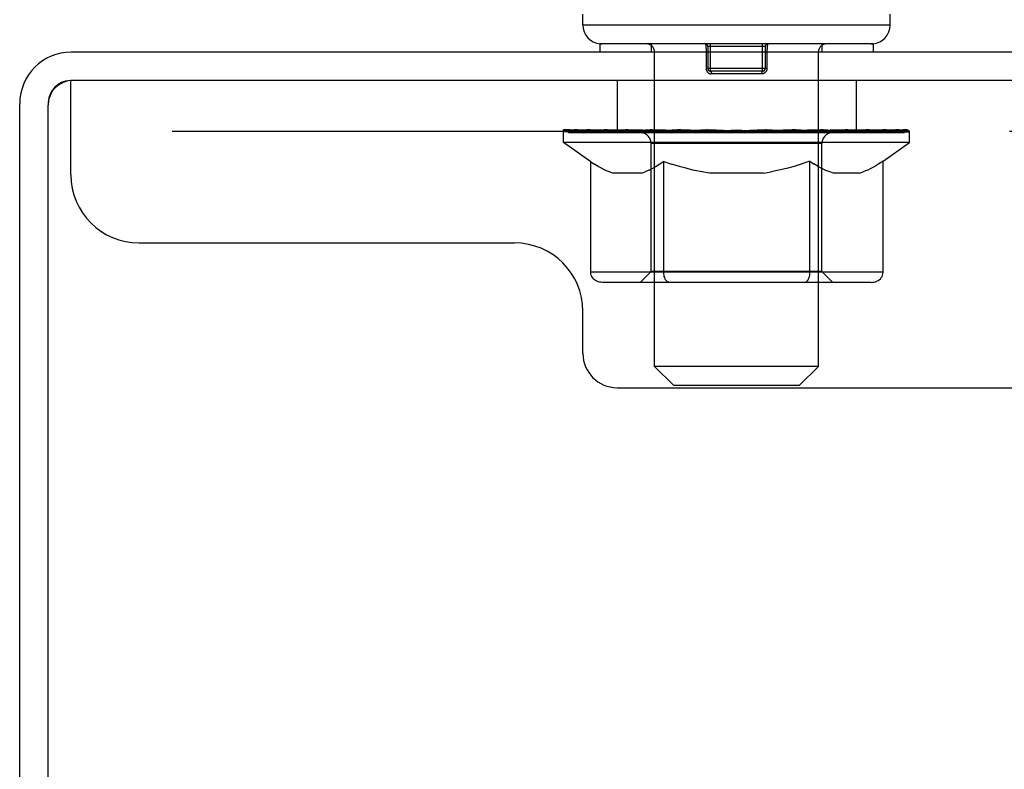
# Model space of a CAD drawing. Header units: inches. Extents: x 0 to 279, y 0 to 180.
# Tile 6 of 41: x 15.34 to 18.94, y 85.24 to 87.99. Entities that reach past the tile are written whole.
import ezdxf

# ---------------------------------------------------------------- set-up
doc = ezdxf.new("R2010")
doc.units = ezdxf.units.IN
doc.header["$LTSCALE"] = 15.327869
doc.header["$MEASUREMENT"] = 0
doc.linetypes.add('HIDDEN', pattern=[0.2, 0.1, -0.1])
doc.layers.get('0').update_dxf_attribs({"linetype": 'CONTINUOUS'})
doc.layers.add('DEFAULT_2', color=8, linetype='HIDDEN')

msp = doc.modelspace()

# ---------------------------------------------------------------- linework, layer by layer
at = {"color": 7, "linetype": 'Continuous'}
for p, q in [((17.3978, 87.9677), (17.3978, 88.0071)), ((18.5228, 87.9677), (18.5228, 88.0071)), ((18.5228, 87.9677), (17.3978, 87.9677)), ((17.4603, 87.8987), (17.4603, 87.8687)), ((18.4603, 87.8987), (17.4603, 87.8987)), ((18.4603, 87.8987), (18.4603, 87.8687))]:
    msp.add_line(p, q, dxfattribs=at)
at = {"color": 3, "linetype": 'Continuous'}
for p, q in [((51.1463, 87.8687), (15.5243, 87.8687)), ((51.1413, 87.7647), (15.5293, 87.7647)), ((15.3353, 84.4519), (15.3353, 87.6797)), ((15.4393, 84.4513), (15.4393, 87.6747))]:
    msp.add_line(p, q, dxfattribs=at)
at = {"color": 7, "linetype": 'Continuous'}
for centre, radius, start, end in [((17.4668, 87.9677), 0.069, 180, 265), ((18.4538, 87.9677), 0.069, 275, 360), ((15.5243, 87.6797), 0.085, 93.758, 176.242)]:
    msp.add_arc(centre, radius, start, end, dxfattribs=at)
at = {"color": 3, "linetype": 'Continuous'}
for centre, radius in [((15.5243, 87.6797), 0.189), ((15.5293, 87.6747), 0.09)]:
    msp.add_arc(centre, radius, 90, 180, dxfattribs=at)
at = {"layer": 'DEFAULT_2', "color": 8, "linetype": 'HIDDEN'}
for p, q in [((17.6478, 87.8987), (17.6478, 87.8687)), ((17.6603, 86.7177), (17.6603, 87.8687)), ((17.849, 87.8702), (17.849, 87.8087)), ((17.8553, 87.8887), (17.8553, 87.8087)), ((18.0653, 87.8887), (17.8553, 87.8887)), ((17.8653, 87.7987), (17.8653, 87.8987)), ((18.0553, 87.7987), (18.0553, 87.8987)), ((18.0653, 87.8887), (18.0653, 87.8087)), ((18.2603, 86.7177), (18.2603, 87.8687)), ((18.2728, 87.8987), (18.2728, 87.8687)), ((18.0716, 87.8087), (17.849, 87.8087)), ((17.8496, 87.8041), (17.8493, 87.8052)), ((17.8511, 87.7996), (17.8506, 87.8007)), ((17.8655, 87.7987), (17.8653, 87.7987)), ((18.0553, 87.7987), (17.8653, 87.7987)), ((15.5228, 87.4197), (15.5228, 87.7647)), ((15.5293, 87.7647), (15.5228, 87.7647)), ((17.5228, 87.7647), (17.5228, 87.5777)), ((18.0523, 87.7887), (17.8684, 87.7887)), ((18.3978, 87.7647), (18.3978, 87.5777)), ((17.3271, 87.537), (17.3271, 87.5837)), ((17.3367, 87.577), (17.3367, 87.5837)), ((17.3653, 87.577), (17.3653, 87.5837)), ((17.4119, 87.577), (17.4119, 87.5837)), ((17.4752, 87.577), (17.4752, 87.5837)), ((17.5314, 87.5737), (17.5314, 87.5794)), ((17.5533, 87.577), (17.5533, 87.5837)), ((17.5876, 87.5737), (17.5876, 87.5809)), ((17.6437, 87.577), (17.6437, 87.5837)), ((17.6612, 87.5737), (17.6612, 87.5821)), ((17.7437, 87.577), (17.7437, 87.5837)), ((17.7498, 87.5737), (17.7498, 87.583)), ((17.8459, 87.5768), (17.9603, 87.5837)), ((17.8504, 87.577), (17.8504, 87.5837)), ((17.8509, 87.5836), (17.8504, 87.5837)), ((17.8509, 87.5771), (17.8509, 87.5835)), ((17.9603, 87.577), (17.9603, 87.5837)), ((17.9603, 87.5837), (18.0748, 87.5768)), ((18.0697, 87.5836), (18.0703, 87.5837)), ((18.0697, 87.5771), (18.0697, 87.5835)), ((18.0703, 87.577), (18.0703, 87.5837)), ((18.1708, 87.5737), (18.1708, 87.583)), ((18.1769, 87.577), (18.1769, 87.5837)), ((18.2595, 87.5737), (18.2595, 87.5821)), ((18.277, 87.577), (18.277, 87.5837)), ((18.333, 87.5737), (18.333, 87.5809)), ((18.3674, 87.577), (18.3674, 87.5837)), ((18.3892, 87.5737), (18.3892, 87.5794)), ((18.4454, 87.577), (18.4454, 87.5837)), ((18.4722, 87.5802), (18.5925, 87.5815)), ((18.4722, 87.5768), (18.4722, 87.5802)), ((18.5087, 87.577), (18.5087, 87.5837)), ((18.5554, 87.577), (18.5554, 87.5837)), ((18.584, 87.577), (18.584, 87.5837)), ((18.5925, 87.5768), (18.5925, 87.5815)), ((51.1478, 87.5777), (15.5228, 87.5777)), ((17.3453, 87.5737), (17.3453, 87.5771)), ((17.3453, 87.5737), (18.5753, 87.5737)), ((17.3542, 87.5737), (17.3542, 87.5771)), ((17.3552, 87.5737), (17.3552, 87.5771)), ((17.3815, 87.5737), (17.3815, 87.5771)), ((17.3834, 87.5737), (17.3834, 87.5771)), ((17.4264, 87.5737), (17.4264, 87.5771)), ((17.4291, 87.5737), (17.4291, 87.5771)), ((17.6334, 87.5768), (17.4321, 87.5768)), ((17.4766, 87.5737), (17.4766, 87.5768)), ((17.4773, 87.5737), (17.4773, 87.5768)), ((17.4803, 87.5737), (17.4803, 87.5768)), ((17.4875, 87.5737), (17.4875, 87.5771)), ((17.4875, 87.5737), (17.4875, 87.5768)), ((17.491, 87.5737), (17.491, 87.5771)), ((17.4943, 87.5737), (17.4943, 87.5777)), ((17.4986, 87.5737), (17.4986, 87.5768)), ((17.5129, 87.5737), (17.5129, 87.5768)), ((17.531, 87.5737), (17.531, 87.5768)), ((17.5518, 87.5737), (17.5518, 87.5768)), ((17.5629, 87.5737), (17.5629, 87.5771)), ((17.5671, 87.5737), (17.5671, 87.5771)), ((17.5764, 87.5737), (17.5764, 87.5768)), ((17.6031, 87.5737), (17.6031, 87.5768)), ((17.6062, 87.5737), (17.6062, 87.5768)), ((17.6334, 87.5737), (17.6334, 87.5768)), ((17.7004, 87.5768), (17.6384, 87.5768)), ((17.6505, 87.5737), (17.6505, 87.5771)), ((17.6552, 87.5737), (17.6552, 87.5771)), ((17.6653, 87.5737), (17.6653, 87.5768)), ((17.6763, 87.5737), (17.6763, 87.5768)), ((17.7004, 87.5737), (17.7004, 87.5768)), ((17.7753, 87.5768), (17.7162, 87.5768)), ((17.7365, 87.5737), (17.7365, 87.5768)), ((17.7474, 87.5737), (17.7474, 87.5771)), ((17.7525, 87.5737), (17.7525, 87.5771)), ((17.76, 87.5737), (17.76, 87.5771)), ((17.7753, 87.5737), (17.7753, 87.5768)), ((17.8558, 87.5768), (17.8013, 87.5768)), ((17.8144, 87.5737), (17.8144, 87.5768)), ((17.8509, 87.5737), (17.8509, 87.5771)), ((17.8548, 87.5737), (17.8548, 87.5773)), ((17.8558, 87.5737), (17.8558, 87.5768)), ((17.8562, 87.5737), (17.8562, 87.5771)), ((17.9395, 87.5768), (17.8913, 87.5768)), ((17.8968, 87.5737), (17.8968, 87.5768)), ((17.9395, 87.5737), (17.9395, 87.5768)), ((17.9578, 87.5771), (17.9576, 87.5771)), ((17.9576, 87.5737), (17.9576, 87.5771)), ((17.9578, 87.5737), (17.9578, 87.5771)), ((17.9629, 87.5737), (17.9629, 87.5771)), ((17.9629, 87.5771), (17.963, 87.5771)), ((17.963, 87.5737), (17.963, 87.5771)), ((17.9811, 87.5737), (17.9811, 87.5768)), ((17.9812, 87.5768), (18.0294, 87.5768)), ((18.0238, 87.5737), (18.0238, 87.5768)), ((18.0645, 87.5737), (18.0645, 87.5771)), ((18.0648, 87.5737), (18.0648, 87.5768)), ((18.0649, 87.5768), (18.1193, 87.5768)), ((18.0659, 87.5737), (18.0659, 87.5773)), ((18.0698, 87.5737), (18.0698, 87.5771)), ((18.1062, 87.5737), (18.1062, 87.5768)), ((18.1453, 87.5737), (18.1453, 87.5768)), ((18.1454, 87.5768), (18.2045, 87.5768)), ((18.1607, 87.5737), (18.1607, 87.5771)), ((18.1681, 87.5737), (18.1681, 87.5771)), ((18.1732, 87.5737), (18.1732, 87.5771)), ((18.1842, 87.5737), (18.1842, 87.5768)), ((18.2202, 87.5737), (18.2202, 87.5768)), ((18.2203, 87.5768), (18.2822, 87.5768)), ((18.2444, 87.5737), (18.2444, 87.5768)), ((18.2553, 87.5737), (18.2553, 87.5768)), ((18.2655, 87.5737), (18.2655, 87.5771)), ((18.2702, 87.5737), (18.2702, 87.5771)), ((18.2872, 87.5737), (18.2872, 87.5768)), ((18.2872, 87.5768), (18.5936, 87.5768)), ((18.3145, 87.5737), (18.3145, 87.5768)), ((18.3175, 87.5737), (18.3175, 87.5768)), ((18.3443, 87.5737), (18.3443, 87.5768)), ((18.3536, 87.5737), (18.3536, 87.5771)), ((18.3577, 87.5737), (18.3577, 87.5771)), ((18.3688, 87.5737), (18.3688, 87.5768)), ((18.3897, 87.5737), (18.3897, 87.5768)), ((18.4078, 87.5737), (18.4078, 87.5768)), ((18.422, 87.5737), (18.422, 87.5768)), ((18.4264, 87.5737), (18.4264, 87.5777)), ((18.4297, 87.5737), (18.4297, 87.5771)), ((18.4331, 87.5737), (18.4331, 87.5768)), ((18.4332, 87.5737), (18.4332, 87.5771)), ((18.4403, 87.5737), (18.4403, 87.5768)), ((18.4433, 87.5737), (18.4433, 87.5768)), ((18.4441, 87.5737), (18.4441, 87.5768)), ((18.4916, 87.5737), (18.4916, 87.5771)), ((18.4943, 87.5737), (18.4943, 87.5771)), ((18.5373, 87.5737), (18.5373, 87.5771)), ((18.5391, 87.5737), (18.5391, 87.5771)), ((18.5655, 87.5737), (18.5655, 87.5771)), ((18.5664, 87.5737), (18.5664, 87.5771)), ((18.5753, 87.5737), (18.5753, 87.5771)), ((18.5936, 87.537), (18.5936, 87.577)), ((17.4264, 87.4674), (17.3271, 87.537)), ((18.5936, 87.537), (17.3271, 87.537)), ((17.6476, 87.0652), (17.6476, 87.5339)), ((18.2731, 87.5339), (17.6476, 87.5339)), ((18.2731, 87.0652), (18.2731, 87.5339)), ((18.4968, 87.4692), (18.5936, 87.537)), ((17.4264, 87.0624), (17.4264, 87.4674)), ((17.4264, 87.4674), (17.4404, 87.458)), ((17.4542, 87.4495), (17.4403, 87.4581)), ((17.4678, 87.4421), (17.454, 87.4497)), ((17.4812, 87.4356), (17.4676, 87.4422)), ((17.4946, 87.43), (17.481, 87.4356)), ((17.6389, 87.4357), (17.6252, 87.43)), ((17.6524, 87.4423), (17.6387, 87.4356)), ((17.6661, 87.4499), (17.6522, 87.4422)), ((17.6799, 87.4584), (17.6659, 87.4498)), ((17.694, 87.4679), (17.6798, 87.4583)), ((17.694, 87.0624), (17.694, 87.4679)), ((17.694, 87.4679), (17.7227, 87.4582)), ((17.7511, 87.4496), (17.7225, 87.4583)), ((17.779, 87.442), (17.7507, 87.4497)), ((17.8065, 87.4355), (17.7785, 87.4422)), ((17.834, 87.4299), (17.8061, 87.4356)), ((18.1153, 87.4357), (18.087, 87.43)), ((18.1433, 87.4425), (18.1149, 87.4357)), ((18.1716, 87.4502), (18.1428, 87.4423)), ((18.2002, 87.459), (18.1711, 87.4501)), ((18.2292, 87.4687), (18.1999, 87.4589)), ((18.2292, 87.0624), (18.2292, 87.4687)), ((18.2292, 87.4687), (18.244, 87.4588)), ((18.2587, 87.4499), (18.2439, 87.4589)), ((18.2731, 87.4422), (18.2585, 87.45)), ((18.2874, 87.4355), (18.2729, 87.4423)), ((18.3016, 87.4299), (18.2872, 87.4356)), ((18.4383, 87.4357), (18.4238, 87.4299)), ((18.4527, 87.4424), (18.4381, 87.4356)), ((18.4672, 87.4503), (18.4525, 87.4423)), ((18.4819, 87.4592), (18.467, 87.4501)), ((18.4968, 87.4692), (18.4817, 87.4591)), ((18.4968, 87.0624), (18.4968, 87.4692)), ((17.5079, 87.4254), (17.4945, 87.4301)), ((17.6118, 87.4254), (17.5079, 87.4254)), ((17.6118, 87.4254), (17.6253, 87.4301)), ((17.8613, 87.4254), (17.8338, 87.43)), ((18.0593, 87.4254), (17.8613, 87.4254)), ((18.0593, 87.4254), (18.0873, 87.4301)), ((18.3157, 87.4254), (18.3015, 87.43)), ((18.4096, 87.4254), (18.3157, 87.4254)), ((18.4096, 87.4254), (18.4239, 87.43)), ((15.7728, 87.1697), (17.1478, 87.1697)), ((18.4968, 87.0624), (17.4264, 87.0624)), ((17.6476, 87.0652), (17.6077, 87.0254)), ((18.2731, 87.0652), (17.6476, 87.0652)), ((18.2731, 87.0652), (18.3129, 87.0254)), ((18.4539, 87.0254), (17.4692, 87.0254)), ((17.7053, 87.0297), (17.703, 87.0322)), ((17.7102, 87.0264), (17.7077, 87.0278)), ((17.7128, 87.0256), (17.7102, 87.0264)), ((17.7154, 87.0254), (17.7128, 87.0256)), ((17.3978, 86.7647), (17.3978, 86.9197)), ((17.7293, 86.6487), (17.6603, 86.7177)), ((18.2603, 86.7177), (17.6603, 86.7177)), ((18.1913, 86.6487), (18.2603, 86.7177)), ((17.7293, 86.6487), (18.1913, 86.6487)), ((17.5228, 86.6397), (49.1478, 86.6397))]:
    msp.add_line(p, q, dxfattribs=at)
for points in [[(17.8453, 87.8987), (17.8455, 87.8986), (17.8457, 87.8985), (17.8459, 87.8983), (17.8461, 87.898), (17.8463, 87.8976), (17.8464, 87.8972), (17.8466, 87.8966), (17.8468, 87.896), (17.847, 87.8953), (17.8471, 87.8945), (17.8473, 87.8937), (17.8475, 87.8928), (17.8476, 87.8918), (17.8478, 87.8908), (17.8479, 87.8897), (17.8481, 87.8885), (17.8482, 87.8873), (17.8483, 87.8861), (17.8484, 87.8848), (17.8485, 87.8835), (17.8486, 87.8821), (17.8487, 87.8807), (17.8488, 87.8793), (17.8488, 87.8778), (17.8489, 87.8763), (17.849, 87.8748), (17.849, 87.8733), (17.849, 87.8718), (17.849, 87.8702)], [(18.0753, 87.8987), (18.0751, 87.8986), (18.075, 87.8985), (18.0748, 87.8983), (18.0746, 87.898), (18.0744, 87.8976), (18.0742, 87.8972), (18.074, 87.8966), (18.0738, 87.896), (18.0737, 87.8953), (18.0735, 87.8945), (18.0733, 87.8937), (18.0732, 87.8928), (18.073, 87.8918), (18.0729, 87.8908), (18.0727, 87.8897), (18.0726, 87.8885), (18.0725, 87.8873), (18.0723, 87.8861), (18.0722, 87.8848), (18.0721, 87.8835), (18.072, 87.8821), (18.0719, 87.8807), (18.0719, 87.8793), (18.0718, 87.8778), (18.0717, 87.8763), (18.0717, 87.8748), (18.0717, 87.8733), (18.0716, 87.8718), (18.0716, 87.8702), (18.0716, 87.8087)], [(17.849, 87.8087), (17.8491, 87.8075), (17.8492, 87.8064), (17.8493, 87.8052)], [(17.8496, 87.8041), (17.8499, 87.8029), (17.8502, 87.8018), (17.8506, 87.8007)], [(17.8511, 87.7996), (17.8517, 87.7986), (17.8523, 87.7975), (17.853, 87.7966), (17.8537, 87.7956), (17.8545, 87.7947), (17.8554, 87.7939), (17.8563, 87.7931), (17.8572, 87.7923), (17.8582, 87.7917), (17.8593, 87.7911), (17.8603, 87.7905), (17.8614, 87.79), (17.8626, 87.7896), (17.8637, 87.7893), (17.8649, 87.789), (17.866, 87.7888)], [(17.8655, 87.7987), (17.8658, 87.7986), (17.866, 87.7985), (17.8662, 87.7983), (17.8664, 87.7981), (17.8666, 87.7978), (17.8668, 87.7975), (17.867, 87.7971), (17.8672, 87.7967), (17.8673, 87.7962), (17.8675, 87.7958), (17.8676, 87.7952), (17.8678, 87.7947), (17.8679, 87.7941), (17.868, 87.7935), (17.8681, 87.7928), (17.8682, 87.7922), (17.8683, 87.7915), (17.8683, 87.7908), (17.8684, 87.7901), (17.8684, 87.7894), (17.8684, 87.7887)], [(18.0716, 87.8087), (18.0716, 87.8075), (18.0715, 87.8064), (18.0713, 87.8052), (18.0711, 87.8041), (18.0708, 87.8029), (18.0704, 87.8018), (18.07, 87.8007), (18.0695, 87.7996), (18.0689, 87.7986), (18.0683, 87.7975), (18.0676, 87.7966), (18.0669, 87.7956), (18.0661, 87.7947), (18.0653, 87.7939), (18.0644, 87.7931), (18.0634, 87.7923), (18.0624, 87.7917), (18.0614, 87.7911), (18.0603, 87.7905), (18.0592, 87.79), (18.0581, 87.7896), (18.0569, 87.7893), (18.0558, 87.789), (18.0546, 87.7888), (18.0534, 87.7887), (18.0523, 87.7887)], [(18.0553, 87.7987), (18.0551, 87.7987), (18.0549, 87.7986), (18.0547, 87.7985), (18.0545, 87.7983), (18.0543, 87.7981), (18.0541, 87.7978), (18.0539, 87.7975), (18.0537, 87.7971), (18.0535, 87.7967), (18.0533, 87.7962), (18.0532, 87.7958), (18.053, 87.7952), (18.0529, 87.7947), (18.0527, 87.7941), (18.0526, 87.7935), (18.0525, 87.7928), (18.0525, 87.7922), (18.0524, 87.7915), (18.0523, 87.7908), (18.0523, 87.7901), (18.0523, 87.7894), (18.0523, 87.7887)], [(17.8684, 87.7887), (17.8672, 87.7887), (17.866, 87.7888)], [(17.4692, 87.0254), (17.464, 87.0256), (17.4589, 87.0264), (17.4539, 87.0278), (17.449, 87.0297), (17.4444, 87.0322), (17.4401, 87.0352), (17.4363, 87.0387), (17.4329, 87.0427), (17.4302, 87.0472), (17.4281, 87.052), (17.4268, 87.0571), (17.4264, 87.0624)], [(17.6948, 87.052), (17.6942, 87.0571), (17.694, 87.0624)], [(17.6959, 87.0472), (17.6948, 87.052), (17.6942, 87.0571), (17.694, 87.0624)], [(17.7077, 87.0278), (17.7053, 87.0297), (17.703, 87.0322), (17.7008, 87.0352), (17.6989, 87.0387), (17.6972, 87.0427), (17.6959, 87.0472)], [(17.7008, 87.0352), (17.6989, 87.0387), (17.6972, 87.0427)], [(18.2077, 87.0254), (18.2103, 87.0256), (18.2129, 87.0264), (18.2154, 87.0278), (18.2178, 87.0297), (18.2201, 87.0322), (18.2223, 87.0352), (18.2242, 87.0387), (18.2259, 87.0427), (18.2273, 87.0472), (18.2283, 87.052), (18.2289, 87.0571), (18.2292, 87.0624)], [(18.4539, 87.0254), (18.4591, 87.0256), (18.4642, 87.0264), (18.4692, 87.0278), (18.4741, 87.0297), (18.4787, 87.0322), (18.483, 87.0352), (18.4869, 87.0387), (18.4902, 87.0427), (18.493, 87.0472), (18.495, 87.052), (18.4963, 87.0571), (18.4968, 87.0624)]]:
    msp.add_lwpolyline(points, dxfattribs=at)
for centre, radius, start, end in [((17.4668, 87.9677), 0.069, 265, 270), ((17.6303, 87.8687), 0.03, 0, 90), ((17.8453, 87.8887), 0.01, 0, 90), ((18.0753, 87.8887), 0.01, 90, 180), ((18.2903, 87.8687), 0.03, 90, 180), ((18.4538, 87.9677), 0.069, 270, 275), ((17.8653, 87.8087), 0.01, 180, 270), ((18.0553, 87.8087), 0.01, 270, 360), ((17.6077, 87.5339), 0.0398, 0, 90), ((18.3129, 87.5339), 0.0398, 90, 180), ((15.7728, 87.4197), 0.25, 180, 270), ((17.1478, 86.9197), 0.25, 0, 90), ((17.5228, 86.7647), 0.125, 180, 270)]:
    msp.add_arc(centre, radius, start, end, dxfattribs=at)
for centre, major_axis, ratio, start_param, end_param in [((17.9603, 87.5837), (0.6333, 0.0067), 0.05963, 2.96643, 3.140963), ((17.3072, 87.5717), (0.1981, 0), 0.060556, 0.430652, 1.470503), ((17.9603, 87.5837), (0.6333, 0), 0.060556, -3.141593, -2.96706), ((17.9603, 87.5837), (0.6333, 0.0132), 0.05688, 2.791345, 2.965878), ((17.2829, 87.5717), (0.1981, 0.0021), 0.05963, 0.25549, 1.295341), ((17.3514, 87.5717), (0.1981, -0.0021), 0.05963, 0.605815, 1.645666), ((17.9603, 87.5837), (0.6333, -0.0067), 0.05963, -2.96643, -2.791898), ((17.9603, 87.5837), (0.6333, 0.0192), 0.052395, 2.616403, 2.790936), ((17.2792, 87.5717), (0.1981, 0.0041), 0.05688, 0.080405, 1.120256), ((17.414, 87.5717), (0.1981, -0.0041), 0.05688, 0.7809, 1.820751), ((17.9603, 87.5837), (0.6333, -0.0132), 0.05688, -2.791345, -2.616812), ((17.9603, 87.5837), (0.6333, 0.0247), 0.046319, 2.441654, 2.616187), ((17.4933, 87.5717), (0.1981, -0.006), 0.052395, 0.955842, 1.995693), ((17.2961, 87.5717), (0.1981, 0.006), 0.052395, -0.094537, 0.945314), ((17.9603, 87.5837), (0.6333, -0.0192), 0.052395, -2.616403, -2.44187), ((17.9603, 87.5837), (0.6333, 0.0294), 0.038841, 2.267123, 2.441656), ((17.5867, 87.5717), (0.1981, -0.0077), 0.046319, 1.130591, 2.170442), ((17.3333, 87.5717), (0.1981, 0.0077), 0.046319, -0.269286, 0.770565), ((17.9603, 87.5837), (0.6333, -0.0247), 0.046319, -2.441654, -2.267121), ((17.9603, 87.5837), (0.6333, 0.0332), 0.030195, 2.09281, 2.267343), ((17.6915, 87.5717), (0.1981, -0.0092), 0.038841, 1.305122, 2.344973), ((17.3895, 87.5717), (0.1981, 0.0092), 0.038841, -0.443817, 0.596034), ((17.9603, 87.5837), (0.6333, -0.0294), 0.038841, -2.267123, -2.092591), ((17.463, 87.5717), (0.1981, 0.0104), 0.030195, -0.61813, 0.421721), ((17.9603, 87.5837), (0.6333, 0.0361), 0.020645, 1.918687, 2.09322), ((17.8045, 87.5717), (0.1981, -0.0104), 0.030195, 1.479435, 2.519286), ((17.9603, 87.5837), (0.6333, -0.0332), 0.030195, -2.09281, -1.918277), ((17.5517, 87.5717), (0.1981, 0.0113), 0.020645, -0.792253, 0.247598), ((17.9603, 87.5837), (0.6333, 0.0378), 0.010478, 1.744704, 1.919237), ((17.9222, 87.5717), (0.1981, -0.0113), 0.020645, 1.653558, 2.693409), ((17.9603, 87.5837), (0.6333, -0.0361), 0.020645, -1.918687, -1.744154), ((17.6528, 87.5717), (0.1981, 0.0118), 0.010478, -0.966236, -0.000846), ((18.0411, 87.5717), (0.1981, -0.0118), 0.010478, 1.827541, 2.867392), ((17.9603, 87.5837), (0.6333, -0.0378), 0.010478, -1.744704, -1.570171), ((17.8796, 87.5717), (0.1981, 0.0118), 0.010478, 0.274201, 1.314052), ((17.9603, 87.5837), (0.6333, 0.0378), 0.010478, -1.571421, -1.396888), ((17.9984, 87.5717), (0.1981, 0.0113), 0.020645, 0.448184, 1.488034), ((18.2679, 87.5717), (0.1981, -0.0118), 0.010478, -3.140747, -2.175357), ((17.9603, 87.5837), (0.6333, 0.0361), 0.020645, -1.397439, -1.222906), ((17.9603, 87.5837), (0.6333, -0.0378), 0.010478, 1.222355, 1.396888), ((18.1161, 87.5717), (0.1981, 0.0104), 0.030195, 0.622307, 1.662158), ((18.369, 87.5717), (0.1981, -0.0113), 0.020645, 2.893995, 3.933846), ((18.2291, 87.5717), (0.1981, 0.0092), 0.038841, 0.79662, 1.836471), ((17.9603, 87.5837), (0.6333, 0.0332), 0.030195, -1.223315, -1.048783), ((17.9603, 87.5837), (0.6333, -0.0361), 0.020645, 1.048373, 1.222906), ((18.4576, 87.5717), (0.1981, -0.0104), 0.030195, 2.719872, 3.759723), ((18.3339, 87.5717), (0.1981, 0.0077), 0.046319, 0.971151, 2.011002), ((17.9603, 87.5837), (0.6333, 0.0294), 0.038841, -1.049002, -0.874469), ((17.9603, 87.5837), (0.6333, -0.0332), 0.030195, 0.87425, 1.048783), ((18.4274, 87.5717), (0.1981, 0.006), 0.052395, 1.1459, 2.185751), ((18.5312, 87.5717), (0.1981, -0.0092), 0.038841, 2.545558, 3.585409), ((18.5066, 87.5717), (0.1981, 0.0041), 0.05688, 1.320842, 2.360692), ((17.9603, 87.5837), (0.6333, 0.0247), 0.046319, -0.874471, -0.699939), ((17.9603, 87.5837), (0.6333, -0.0294), 0.038841, 0.699936, 0.874469), ((18.5874, 87.5717), (0.1981, -0.0077), 0.046319, 2.371028, 3.410879), ((18.5693, 87.5717), (0.1981, 0.0021), 0.05963, 1.495927, 2.535778), ((18.6245, 87.5717), (0.1981, -0.006), 0.052395, 2.196279, 3.23613), ((18.6134, 87.5717), (0.1981, 0), 0.060556, 2.364024, 2.71094), ((18.6415, 87.5717), (0.1981, -0.0041), 0.05688, 2.021337, 3.061188), ((17.9603, 87.5837), (0.6333, 0.0192), 0.052395, -0.699723, -0.52519), ((17.9603, 87.5837), (0.6333, -0.0247), 0.046319, 0.525406, 0.699939), ((18.6377, 87.5717), (0.1981, -0.0021), 0.05963, 1.846251, 2.886102), ((17.9603, 87.5837), (0.6333, 0.0132), 0.05688, -0.524781, -0.350248), ((17.9603, 87.5837), (0.6333, -0.0192), 0.052395, 0.350657, 0.52519), ((17.9603, 87.5837), (0.6333, 0.0067), 0.05963, -0.349695, -0.175162), ((17.9603, 87.5837), (0.6333, -0.0132), 0.05688, 0.175715, 0.350248), ((17.9603, 87.5837), (0.6333, -0.0067), 0.05963, 6.27665, 6.458348), ((17.9603, 87.5837), (0.6333, 0), 0.060556, -0.174533, -0.058352), ((17.3072, 87.5651), (0.1981, 0.0021), 0.05963, 1.376596, 1.469874), ((17.3514, 87.5651), (0.1981, 0), 0.060556, 1.551758, 1.645036), ((17.2829, 87.5651), (0.1981, 0.0041), 0.05688, 1.20151, 1.294789), ((17.3526, 87.5673), (0.1643, 0.0017), 0.05963, 1.065228, 1.614276), ((17.3328, 87.5673), (0.1643, 0.0034), 0.05688, 0.890143, 1.43919), ((17.3908, 87.5673), (0.1643, 0), 0.060556, 1.240391, 1.789438), ((17.414, 87.5651), (0.1981, -0.0021), 0.05963, 1.72692, 1.820198), ((17.2792, 87.5651), (0.1981, 0.006), 0.052395, 1.026568, 1.119847), ((17.3322, 87.5673), (0.1643, 0.005), 0.052395, 0.715201, 1.264248), ((17.4463, 87.5673), (0.1643, -0.0017), 0.05963, 1.415553, 1.9646), ((17.4933, 87.5651), (0.1981, -0.0041), 0.05688, 1.902006, 1.995284), ((17.2961, 87.5651), (0.1981, 0.0077), 0.046319, 0.851819, 0.945098), ((17.3506, 87.5673), (0.1643, 0.0064), 0.046319, 0.540452, 1.089499), ((17.5174, 87.5673), (0.1643, -0.0034), 0.05688, 1.590638, 2.139686), ((17.5867, 87.5651), (0.1981, -0.006), 0.052395, 2.076947, 2.170226), ((17.3333, 87.5651), (0.1981, 0.0092), 0.038841, 0.677289, 0.770567), ((17.3875, 87.5673), (0.1643, 0.0076), 0.038841, 0.365921, 0.914969), ((17.602, 87.5673), (0.1643, -0.005), 0.052395, 1.76558, 2.314627), ((17.6915, 87.5651), (0.1981, -0.0077), 0.046319, 2.251696, 2.344975), ((17.3895, 87.5651), (0.1981, 0.0104), 0.030195, 0.502975, 0.596254), ((17.4419, 87.5673), (0.1643, 0.0086), 0.030195, 0.191608, 0.740655), ((17.6975, 87.5673), (0.1643, -0.0064), 0.046319, 1.940329, 2.489376), ((17.8045, 87.5651), (0.1981, -0.0092), 0.038841, 2.426227, 2.519505), ((17.463, 87.5651), (0.1981, 0.0113), 0.020645, 0.328852, 0.422131), ((17.512, 87.5673), (0.1643, 0.0094), 0.020645, 0.017485, 0.566532), ((17.8009, 87.5673), (0.1643, -0.0076), 0.038841, 2.11486, 2.663907), ((17.9222, 87.5651), (0.1981, -0.0104), 0.030195, 2.60054, 2.693819), ((17.5517, 87.5651), (0.1981, 0.0118), 0.010478, 0.154869, 0.248148), ((17.5957, 87.5673), (0.1643, 0.0098), 0.010478, 6.126688, 6.675735), ((17.9092, 87.5673), (0.1643, -0.0086), 0.030195, 2.289173, 2.83822), ((18.0411, 87.5651), (0.1981, -0.0113), 0.020645, 2.774664, 2.867942), ((18.0191, 87.5673), (0.1643, -0.0094), 0.020645, 2.463296, 3.012344), ((17.7935, 87.5673), (0.1643, 0.0098), 0.010478, -0.000483, 0.504314), ((17.7632, 87.5651), (0.1981, 0.0118), 0.010478, 0.099668, 0.192946), ((18.1575, 87.5651), (0.1981, -0.0118), 0.010478, 2.948646, 3.041925), ((18.1272, 87.5673), (0.1643, -0.0098), 0.010478, 2.637279, 3.142076), ((17.9016, 87.5673), (0.1643, 0.0094), 0.020645, 0.129249, 0.678296), ((17.8796, 87.5651), (0.1981, 0.0113), 0.020645, 0.273651, 0.366929), ((18.0114, 87.5673), (0.1643, 0.0086), 0.030195, 0.303372, 0.852419), ((18.325, 87.5673), (0.1643, -0.0098), 0.010478, 2.749043, 3.29809), ((17.9984, 87.5651), (0.1981, 0.0104), 0.030195, 0.447774, 0.541052), ((18.369, 87.5651), (0.1981, -0.0118), 0.010478, 2.893445, 2.986723), ((18.1197, 87.5673), (0.1643, 0.0076), 0.038841, 0.477686, 1.026733), ((18.4087, 87.5673), (0.1643, -0.0094), 0.020645, 2.57506, 3.124108), ((18.1161, 87.5651), (0.1981, 0.0092), 0.038841, 0.622087, 0.715366), ((18.4576, 87.5651), (0.1981, -0.0113), 0.020645, 2.719462, 2.812741), ((18.2232, 87.5673), (0.1643, 0.0064), 0.046319, 0.652216, 1.201263), ((18.4788, 87.5673), (0.1643, -0.0086), 0.030195, 2.400937, 2.949985), ((18.3186, 87.5673), (0.1643, 0.005), 0.052395, 0.826965, 1.376012), ((18.2291, 87.5651), (0.1981, 0.0077), 0.046319, 0.796618, 0.889896), ((18.5312, 87.5651), (0.1981, -0.0104), 0.030195, 2.545339, 2.638617), ((18.5331, 87.5673), (0.1643, -0.0076), 0.038841, 2.226624, 2.775671), ((18.4032, 87.5673), (0.1643, 0.0034), 0.05688, 1.001907, 1.550954), ((18.5701, 87.5673), (0.1643, -0.0064), 0.046319, 2.052093, 2.601141), ((18.3339, 87.5651), (0.1981, 0.006), 0.052395, 0.971367, 1.064645), ((18.5874, 87.5651), (0.1981, -0.0092), 0.038841, 2.371026, 2.464304), ((18.4744, 87.5673), (0.1643, 0.0017), 0.05963, 1.176993, 1.72604), ((18.5885, 87.5673), (0.1643, -0.005), 0.052395, 1.877344, 2.426392), ((18.5299, 87.5673), (0.1643, 0), 0.060556, 1.352155, 1.901202), ((18.5878, 87.5673), (0.1643, -0.0034), 0.05688, 1.702402, 2.25145), ((18.5681, 87.5673), (0.1643, -0.0017), 0.05963, 1.527317, 2.076364), ((18.4274, 87.5651), (0.1981, 0.0041), 0.05688, 1.146309, 1.239587), ((18.6245, 87.5651), (0.1981, -0.0077), 0.046319, 2.196495, 2.289773), ((18.6134, 87.5651), (0.1981, -0.0021), 0.05963, 1.764997, 1.971333), ((18.5066, 87.5651), (0.1981, 0.0021), 0.05963, 1.321394, 1.414673), ((18.6415, 87.5651), (0.1981, -0.006), 0.052395, 2.021746, 2.115024), ((18.5693, 87.5651), (0.1981, 0), 0.060556, 1.496556, 1.589835), ((18.6377, 87.5651), (0.1981, -0.0041), 0.05688, 1.846804, 1.940083)]:
    msp.add_ellipse(centre, major_axis=major_axis, ratio=ratio, start_param=start_param, end_param=end_param, dxfattribs=at)

doc.saveas('drawing.dxf')
